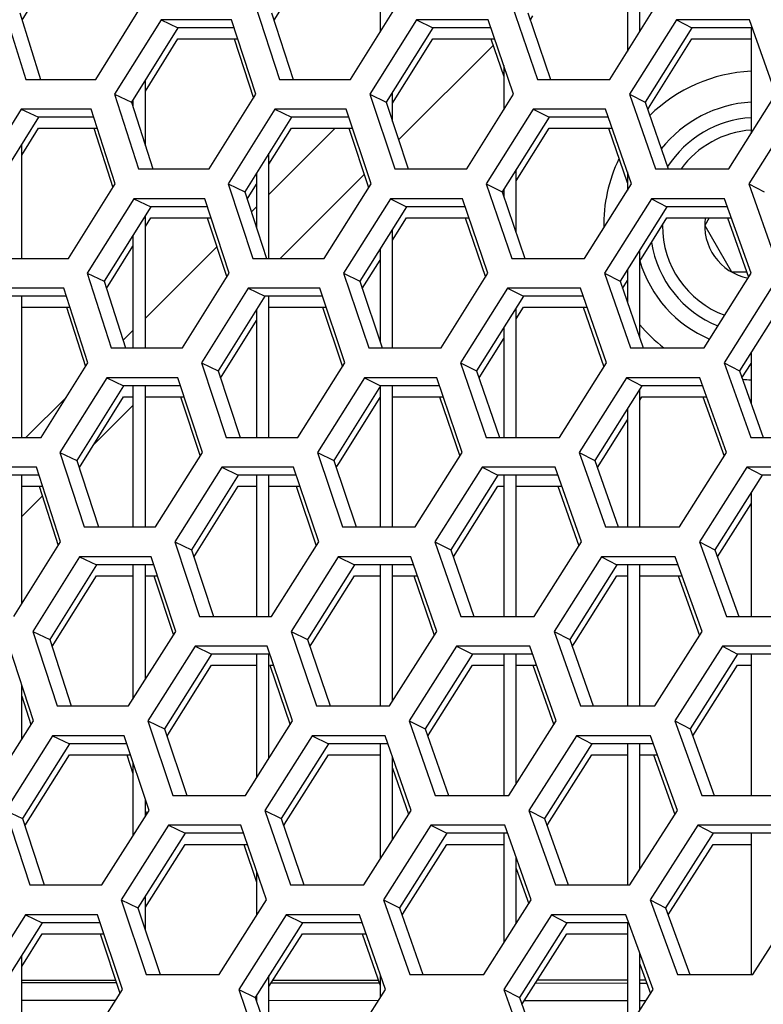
# Model space of a CAD drawing. Header units: millimetres. Extents: x 0 to 420, y 0 to 297.
# Tile 43 of 256: x 102.51 to 104.91, y 88.39 to 91.58. Entities that reach past the tile are written whole.
import ezdxf

# ---------------------------------------------------------------- set-up
doc = ezdxf.new("R2010")
doc.units = ezdxf.units.MM
doc.header["$LTSCALE"] = 23.1
doc.layers.get('0').update_dxf_attribs({"linetype": 'CONTINUOUS'})
doc.layers.add('02___PRT_ALL_AXES', color=7, linetype='CONTINUOUS')
doc.layers.add('DIM_PILOTEES', color=7, linetype='CONTINUOUS')
doc.styles.add('TEXTSTYLE_5', font='txt', dxfattribs={"width": 1.142857})
doc.dimstyles.new('DIMSTYLE_4', dxfattribs={"dimtxt": 2.5, "dimasz": 0.1875, "dimexe": 0.125, "dimexo": 0.0625, "dimgap": 1.25, "dimtad": 0, "dimtih": 1, "dimtoh": 1, "dimdsep": 46, "dimtxsty": 'TEXTSTYLE_5', "dimblk": '_FILLED', "dimblk1": '_FILLED', "dimblk2": '_FILLED', "dimcen": 0.09, "dimazin": 2, "dimtfac": 1, "dimtofl": 0, "dimtmove": 0, "dimatfit": 3, "dimldrblk": '_FILLED', "dimfxl": 1, "dimtolj": 1, "dimarcsym": 0})

# ---------------------------------------------------------------- blocks, each defined once
blk = doc.blocks.new('_FILLED')
at = {"color": 0, "linetype": 'BYBLOCK'}
blk.add_solid([(0, 0), (-1, 0.167), (-1, -0.167)], dxfattribs=at)
blk = doc.blocks.new('*D9')
at = {"layer": 'DIM_PILOTEES', "color": 2, "linetype": 'CONTINUOUS'}
for p, q in [((67.0415, 106.0416), (64.0594, 106.0416)), ((64.1844, 106.0416), (64.1844, 83.7884)), ((124.0627, 106.0416), (67.0415, 106.0416)), ((64.1844, 53.2465), (64.1844, 78.7884)), ((67.0415, 53.2465), (64.0594, 53.2465)), ((101.3091, 53.2465), (67.0415, 53.2465))]:
    blk.add_line(p, q, dxfattribs=at)
at = {"layer": 'DIM_PILOTEES', "color": 2, "linetype": 'CONTINUOUS', "xscale": 0.1875, "yscale": 0.1875, "zscale": 0.1875}
for p, rotation in [((64.1844, 106.0416), 90), ((64.1844, 53.2465), 270)]:
    blk.add_blockref('_FILLED', p, dxfattribs=dict(at, rotation=rotation))
at = {"layer": 'DIM_PILOTEES', "color": 2, "linetype": 'CONTINUOUS', "insert": (64.1844, 82.5384), "char_height": 2.5, "width": 8.571429, "attachment_point": 2, "line_spacing_factor": 0.9, "style": 'TEXTSTYLE_5'}
blk.add_mtext('{\\ftxt;\\W0.0001;\\H0.0001;\\~}{\\ftxt;\\W2.2857142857;\\H2.5; }{\\ftxt;\\W0.0001;\\H0.0001;\\~}', dxfattribs=at)

msp = doc.modelspace()

# ---------------------------------------------------------------- linework, layer by layer
at = {"color": 7, "linetype": 'CONTINUOUS'}
for p, q in [((104.4752, 91.8441), (104.4752, 91.4776)), ((102.5165, 91.5787), (102.6587, 91.8083)), ((103.3316, 91.5791), (103.4742, 91.8083)), ((103.6752, 91.7946), (103.6752, 91.5404)), ((104.5152, 91.5414), (104.5152, 91.7865)), ((102.5091, 91.6026), (102.576, 91.387)), ((102.966, 91.5802), (103.0207, 91.5543)), ((103.3239, 91.6026), (103.394, 91.387)), ((103.7927, 91.5802), (103.8452, 91.5543)), ((104.1534, 91.6026), (104.2265, 91.387)), ((104.1613, 91.5794), (104.1695, 91.5926)), ((104.6337, 91.5802), (104.684, 91.5543)), ((103.0207, 91.5543), (102.8705, 91.3129)), ((103.2026, 91.5543), (103.0207, 91.5543)), ((103.8452, 91.5543), (103.6945, 91.3129)), ((104.0337, 91.5543), (103.8452, 91.5543)), ((104.684, 91.5543), (104.5328, 91.3129)), ((104.8789, 91.5543), (104.684, 91.5543)), ((104.8752, 91.5543), (104.8752, 91.2117)), ((102.9152, 91.3489), (103.0207, 91.5185)), ((103.0207, 91.5185), (103.2142, 91.5185)), ((103.7152, 91.3103), (103.8452, 91.5185)), ((103.8452, 91.5185), (104.0458, 91.5185)), ((104.5489, 91.3028), (104.684, 91.5185)), ((104.684, 91.5185), (104.8752, 91.5185)), ((104.0409, 91.4971), (103.7349, 91.1911)), ((104.0752, 91.4317), (104.0752, 91.2883)), ((102.9152, 91.1723), (102.9152, 91.3848)), ((102.8156, 91.3387), (102.8705, 91.3129)), ((103.6417, 91.3387), (103.6945, 91.3129)), ((103.7152, 91.2503), (103.7152, 91.3461)), ((104.4822, 91.3387), (104.5328, 91.3129)), ((102.8705, 91.3129), (102.9392, 91.0973)), ((102.8752, 91.3205), (102.8752, 91.298)), ((103.6945, 91.3129), (103.7662, 91.0973)), ((104.5328, 91.3129), (104.6076, 91.0973)), ((104.5408, 91.2898), (104.5489, 91.3028)), ((102.5692, 91.2646), (102.4191, 91.0231)), ((102.5135, 91.2904), (102.5692, 91.2646)), ((102.7483, 91.2646), (102.5692, 91.2646)), ((103.3881, 91.2646), (103.2374, 91.0231)), ((103.3345, 91.2904), (103.3881, 91.2646)), ((103.5738, 91.2646), (103.3881, 91.2646)), ((104.2216, 91.2646), (104.0703, 91.0231)), ((104.1701, 91.2904), (104.2216, 91.2646)), ((104.4138, 91.2646), (104.2216, 91.2646)), ((102.5152, 91.1419), (102.5692, 91.2287)), ((102.5692, 91.2287), (102.7597, 91.2287)), ((103.3152, 91.112), (103.3881, 91.2287)), ((103.5297, 91.2287), (103.3152, 91.0143)), ((103.3881, 91.2287), (103.5857, 91.2287)), ((104.1152, 91.059), (104.2216, 91.2287)), ((104.2216, 91.2287), (104.4262, 91.2287)), ((102.5152, 90.8075), (102.5152, 91.1777)), ((103.3152, 90.8075), (103.3152, 91.1478)), ((103.2752, 91.0838), (103.2752, 90.907)), ((103.6234, 91.0796), (103.3513, 90.8075)), ((104.1152, 90.8911), (104.1152, 91.0948)), ((104.4752, 91.0876), (104.4752, 91.0276)), ((103.1835, 91.049), (103.2374, 91.0231)), ((103.245, 90.9995), (103.2752, 91.0479)), ((104.0186, 91.049), (104.0703, 91.0231)), ((104.8679, 91.049), (104.9174, 91.0231)), ((103.2374, 91.0231), (103.3078, 90.8075)), ((104.0703, 91.0231), (104.1438, 90.8075)), ((104.0752, 91.031), (104.0752, 91.0085)), ((102.9328, 90.9748), (102.7822, 90.7333)), ((102.8782, 91.0007), (102.9328, 90.9748)), ((103.1158, 90.9748), (102.9328, 90.9748)), ((103.2752, 90.9743), (103.2587, 90.9577)), ((103.7608, 90.9748), (103.6096, 90.7333)), ((103.7083, 91.0007), (103.7608, 90.9748)), ((103.9503, 90.9748), (103.7608, 90.9748)), ((104.6032, 90.9748), (104.4514, 90.7333)), ((104.5528, 91.0007), (104.6032, 90.9748)), ((104.7991, 90.9748), (104.6032, 90.9748)), ((102.9152, 90.5177), (102.9152, 90.9465)), ((102.9152, 90.9107), (102.9328, 90.9389)), ((102.9328, 90.9389), (103.1275, 90.9389)), ((103.7152, 90.8661), (103.7608, 90.9389)), ((103.7608, 90.9389), (103.9625, 90.9389)), ((104.5152, 90.799), (104.6032, 90.9389)), ((104.6032, 90.9389), (104.8118, 90.9389)), ((104.7398, 90.9389), (104.7253, 90.9138)), ((104.7253, 90.9138), (104.8119, 90.7638)), ((102.8752, 90.8824), (102.8752, 90.5177)), ((103.7152, 90.5177), (103.7152, 90.902)), ((102.7898, 90.7096), (102.8752, 90.8466)), ((103.1463, 90.8454), (102.9152, 90.6143)), ((103.6752, 90.8381), (103.6752, 90.5372)), ((104.5152, 90.5504), (104.5152, 90.8348)), ((103.6174, 90.7099), (103.6752, 90.8022)), ((102.7273, 90.7592), (102.7822, 90.7333)), ((103.5568, 90.7592), (103.6096, 90.7333)), ((104.4008, 90.7592), (104.4514, 90.7333)), ((104.4752, 90.7712), (104.4752, 90.6649)), ((104.8119, 90.7638), (104.8613, 90.7638)), ((102.7822, 90.7333), (102.8514, 90.5177)), ((103.6096, 90.7333), (103.6818, 90.5177)), ((104.4514, 90.7333), (104.5267, 90.5177)), ((104.4594, 90.7102), (104.4752, 90.7354)), ((103.2484, 90.7109), (103.302, 90.685)), ((104.0875, 90.7109), (104.1389, 90.685)), ((102.6598, 90.685), (102.4797, 90.685)), ((102.5152, 90.2279), (102.5152, 90.685)), ((103.302, 90.685), (103.1508, 90.4435)), ((103.4887, 90.685), (103.302, 90.685)), ((103.3152, 90.2279), (103.3152, 90.685)), ((104.1389, 90.685), (103.9872, 90.4435)), ((104.3321, 90.685), (104.1389, 90.685)), ((104.99, 90.685), (104.8378, 90.4435)), ((102.5152, 90.6492), (102.6712, 90.6492)), ((103.2752, 90.6423), (103.2752, 90.2279)), ((103.3152, 90.6492), (103.5007, 90.6492)), ((104.1152, 90.6115), (104.1389, 90.6492)), ((104.1152, 90.2279), (104.1152, 90.6473)), ((104.1389, 90.6492), (104.3446, 90.6492)), ((103.1585, 90.42), (103.2752, 90.6065)), ((102.8752, 90.5743), (102.8434, 90.5424)), ((104.0752, 90.5836), (104.0752, 90.2279)), ((103.9951, 90.4203), (104.0752, 90.5478)), ((104.8752, 90.503), (104.8752, 90.3384)), ((103.0969, 90.4694), (103.1508, 90.4435)), ((103.9355, 90.4694), (103.9872, 90.4435)), ((104.7882, 90.4694), (104.8378, 90.4435)), ((104.8459, 90.4206), (104.8752, 90.4671)), ((103.1508, 90.4435), (103.2217, 90.2279)), ((103.9872, 90.4435), (104.0611, 90.2279)), ((104.8378, 90.4435), (104.9148, 90.2279)), ((102.7904, 90.4211), (102.845, 90.3952)), ((103.624, 90.4211), (103.6765, 90.3952)), ((104.472, 90.4211), (104.5223, 90.3952)), ((102.845, 90.3952), (102.694, 90.1537)), ((103.029, 90.3952), (102.845, 90.3952)), ((102.8752, 90.3952), (102.8752, 89.9381)), ((102.9152, 89.9381), (102.9152, 90.3952)), ((103.6765, 90.3952), (103.5247, 90.1537)), ((103.6752, 90.3952), (103.6752, 89.9381)), ((103.867, 90.3952), (103.6765, 90.3952)), ((103.7152, 89.9381), (103.7152, 90.3952)), ((104.5223, 90.3952), (104.37, 90.1537)), ((104.5152, 89.9381), (104.5152, 90.3841)), ((104.7192, 90.3952), (104.5223, 90.3952)), ((102.6596, 90.3587), (102.5289, 90.2279)), ((102.7016, 90.1301), (102.845, 90.3594)), ((102.845, 90.3594), (102.8752, 90.3594)), ((102.9152, 90.3594), (103.0407, 90.3594)), ((103.5409, 90.1436), (103.6752, 90.3575)), ((103.7152, 90.3594), (103.8792, 90.3594)), ((104.5152, 90.3482), (104.5223, 90.3594)), ((104.5223, 90.3594), (104.732, 90.3594)), ((102.8752, 90.3314), (102.7478, 90.2039)), ((104.4752, 90.3206), (104.4752, 89.9381)), ((104.3781, 90.1307), (104.4752, 90.2848)), ((102.639, 90.1796), (102.694, 90.1537)), ((103.472, 90.1796), (103.5247, 90.1537)), ((104.3194, 90.1796), (104.37, 90.1537)), ((102.694, 90.1537), (102.7635, 89.9381)), ((103.5247, 90.1537), (103.5974, 89.9381)), ((104.37, 90.1537), (104.4458, 89.9381)), ((103.1623, 90.1313), (103.2159, 90.1054)), ((103.5326, 90.1304), (103.5409, 90.1436)), ((104.0049, 90.1313), (104.0563, 90.1054)), ((104.8616, 90.1313), (104.9108, 90.1054)), ((102.5713, 90.1054), (102.3902, 90.1054)), ((102.5152, 89.6899), (102.5152, 90.1054)), ((103.2159, 90.1054), (103.0642, 89.864)), ((103.4036, 90.1054), (103.2159, 90.1054)), ((103.2752, 90.1054), (103.2752, 89.6484)), ((103.3152, 89.6484), (103.3152, 90.1054)), ((104.0563, 90.1054), (103.9041, 89.864)), ((104.2505, 90.1054), (104.0563, 90.1054)), ((104.0752, 90.1054), (104.0752, 89.6484)), ((104.1152, 89.6484), (104.1152, 90.1054)), ((104.9108, 90.1054), (104.7582, 89.864)), ((105.1115, 90.1054), (104.9108, 90.1054)), ((102.5152, 90.0696), (102.5828, 90.0696)), ((103.0803, 89.8538), (103.2159, 90.0696)), ((103.2159, 90.0696), (103.2752, 90.0696)), ((103.3152, 90.0696), (103.4156, 90.0696)), ((103.912, 89.8408), (104.0563, 90.0696)), ((104.0563, 90.0696), (104.0752, 90.0696)), ((104.1152, 90.0696), (104.2631, 90.0696)), ((104.8752, 90.0491), (104.8752, 89.6484)), ((102.5815, 90.0377), (102.5152, 89.9714)), ((104.7663, 89.8411), (104.8752, 90.0133)), ((103.0104, 89.8898), (103.0642, 89.864)), ((103.8524, 89.8898), (103.9041, 89.864)), ((104.7086, 89.8898), (104.7582, 89.864)), ((103.0642, 89.864), (103.1355, 89.6484)), ((103.9041, 89.864), (103.9785, 89.6484)), ((104.7582, 89.864), (104.8356, 89.6484)), ((102.7026, 89.8415), (102.7572, 89.8157)), ((103.072, 89.8405), (103.0803, 89.8538)), ((103.5396, 89.8415), (103.5921, 89.8157)), ((104.3911, 89.8415), (104.4414, 89.8157)), ((102.7572, 89.8157), (102.6057, 89.5742)), ((102.9422, 89.8157), (102.7572, 89.8157)), ((102.8752, 89.8157), (102.8752, 89.3808)), ((102.9152, 89.4442), (102.9152, 89.8157)), ((103.5921, 89.8157), (103.4399, 89.5742)), ((103.7836, 89.8157), (103.5921, 89.8157)), ((103.6752, 89.8157), (103.6752, 89.3586)), ((103.7152, 89.3745), (103.7152, 89.8157)), ((104.4414, 89.8157), (104.2887, 89.5742)), ((104.6394, 89.8157), (104.4414, 89.8157)), ((104.4752, 89.8157), (104.4752, 89.3586)), ((104.5152, 89.3586), (104.5152, 89.8157)), ((102.6133, 89.5505), (102.7572, 89.7798)), ((102.7572, 89.7798), (102.8752, 89.7798)), ((102.9152, 89.7798), (102.954, 89.7798)), ((103.456, 89.564), (103.5921, 89.7798)), ((103.5921, 89.7798), (103.6752, 89.7798)), ((103.7152, 89.7798), (103.7959, 89.7798)), ((104.3049, 89.5639), (104.4414, 89.7798)), ((104.4414, 89.7798), (104.4752, 89.7798)), ((104.5152, 89.7798), (104.6522, 89.7798)), ((102.5508, 89.6001), (102.6057, 89.5742)), ((102.6057, 89.5742), (102.6756, 89.3586)), ((103.3871, 89.6001), (103.4399, 89.5742)), ((103.4399, 89.5742), (103.513, 89.3586)), ((104.2381, 89.6001), (104.2887, 89.5742)), ((104.2887, 89.5742), (104.3648, 89.3586)), ((103.0762, 89.5518), (103.1298, 89.5259)), ((103.4478, 89.5509), (103.456, 89.564)), ((103.9222, 89.5518), (103.9736, 89.5259)), ((104.2968, 89.5512), (104.3049, 89.5639)), ((104.7825, 89.5518), (104.8317, 89.5259)), ((103.1298, 89.5259), (102.9776, 89.2844)), ((103.3185, 89.5259), (103.1298, 89.5259)), ((103.2752, 89.5259), (103.2752, 89.1263)), ((103.3152, 89.1895), (103.3152, 89.5259)), ((103.9736, 89.5259), (103.8209, 89.2844)), ((104.1689, 89.5259), (103.9736, 89.5259)), ((104.0752, 89.5259), (104.0752, 89.0688)), ((104.1152, 89.1058), (104.1152, 89.5259)), ((104.8317, 89.5259), (104.6785, 89.2844)), ((105.0334, 89.5259), (104.8317, 89.5259)), ((104.8752, 89.5259), (104.8752, 89.0688)), ((102.9938, 89.2742), (103.1298, 89.4901)), ((103.1298, 89.4901), (103.2752, 89.4901)), ((103.3185, 89.4901), (103.3306, 89.4901)), ((103.8371, 89.2742), (103.9736, 89.4901)), ((103.9736, 89.4901), (104.0752, 89.4901)), ((104.1152, 89.4901), (104.1816, 89.4901)), ((104.6947, 89.2741), (104.8317, 89.4901)), ((104.8317, 89.4901), (104.8752, 89.4901)), ((102.5152, 89.2507), (102.5152, 89.4257)), ((102.9238, 89.3103), (102.9776, 89.2844)), ((102.9776, 89.2844), (103.0494, 89.0688)), ((103.7692, 89.3103), (103.8209, 89.2844)), ((103.8209, 89.2844), (103.8958, 89.0688)), ((104.629, 89.3103), (104.6785, 89.2844)), ((104.6785, 89.2844), (104.7564, 89.0688)), ((102.6148, 89.262), (102.6694, 89.2361)), ((102.9854, 89.2609), (102.9938, 89.2742)), ((103.4552, 89.262), (103.5077, 89.2361)), ((103.8289, 89.2612), (103.8371, 89.2742)), ((104.3102, 89.262), (104.3605, 89.2361)), ((104.6868, 89.2616), (104.6947, 89.2741)), ((102.6694, 89.2361), (102.5174, 88.9946)), ((102.8554, 89.2361), (102.6694, 89.2361)), ((103.5077, 89.2361), (103.355, 88.9946)), ((103.7002, 89.2361), (103.5077, 89.2361)), ((103.6752, 89.2361), (103.6752, 88.8632)), ((104.3605, 89.2361), (104.2073, 88.9946)), ((104.5595, 89.2361), (104.3605, 89.2361)), ((104.4752, 89.2361), (104.4752, 88.779)), ((104.5152, 88.8287), (104.5152, 89.2361)), ((102.5251, 88.971), (102.6694, 89.2003)), ((102.6694, 89.2003), (102.8673, 89.2003)), ((103.3712, 88.9844), (103.5077, 89.2003)), ((103.5077, 89.2003), (103.6752, 89.2003)), ((103.7152, 88.9262), (103.7152, 89.1928)), ((104.2235, 88.9843), (104.3605, 89.2003)), ((104.3605, 89.2003), (104.4752, 89.2003)), ((104.5152, 89.2003), (104.5724, 89.2003)), ((102.8752, 89.1763), (102.8752, 88.9384)), ((102.9152, 89.0016), (102.9152, 89.0562)), ((102.4625, 89.0205), (102.5174, 88.9946)), ((103.3023, 89.0205), (103.355, 88.9946)), ((104.1567, 89.0205), (104.2073, 88.9946)), ((102.5174, 88.9946), (102.5878, 88.779)), ((102.9901, 88.9722), (103.0437, 88.9463)), ((103.355, 88.9946), (103.4285, 88.779)), ((103.363, 88.9713), (103.3712, 88.9844)), ((103.8396, 88.9722), (103.891, 88.9463)), ((104.2073, 88.9946), (104.2839, 88.779)), ((104.2154, 88.9716), (104.2235, 88.9843)), ((104.7034, 88.9722), (104.7526, 88.9463)), ((103.0437, 88.9463), (102.8911, 88.7049)), ((103.2334, 88.9463), (103.0437, 88.9463)), ((103.891, 88.9463), (103.7378, 88.7049)), ((104.0873, 88.9463), (103.891, 88.9463)), ((104.0752, 88.9463), (104.0752, 88.5915)), ((104.7526, 88.9463), (104.5989, 88.7049)), ((104.9553, 88.9463), (104.7526, 88.9463)), ((104.8752, 88.9463), (104.8752, 88.4893)), ((102.9152, 88.7073), (103.0437, 88.9105)), ((103.0437, 88.9105), (103.2456, 88.9105)), ((103.754, 88.6946), (103.891, 88.9105)), ((103.891, 88.9105), (104.0752, 88.9105)), ((104.6152, 88.6945), (104.7526, 88.9105)), ((104.7526, 88.9105), (104.8752, 88.9105)), ((104.1152, 88.6542), (104.1152, 88.8676)), ((103.2752, 88.8236), (103.2752, 88.6807)), ((102.9152, 88.6324), (102.9152, 88.7431)), ((102.8372, 88.7307), (102.8911, 88.7049)), ((103.6861, 88.7307), (103.7378, 88.7049)), ((104.5494, 88.7307), (104.5989, 88.7049)), ((102.527, 88.6824), (102.5816, 88.6566)), ((102.8911, 88.7049), (102.9632, 88.4893)), ((103.3708, 88.6824), (103.4233, 88.6566)), ((103.7378, 88.7049), (103.8131, 88.4893)), ((103.7459, 88.6817), (103.754, 88.6946)), ((104.2293, 88.6824), (104.2796, 88.6566)), ((104.5989, 88.7049), (104.6772, 88.4893)), ((104.6072, 88.682), (104.6152, 88.6945)), ((102.5816, 88.6566), (102.4291, 88.4151)), ((102.7685, 88.6566), (102.5816, 88.6566)), ((103.4233, 88.6566), (103.2702, 88.4151)), ((103.6169, 88.6566), (103.4233, 88.6566)), ((104.2796, 88.6566), (104.1259, 88.4151)), ((104.4797, 88.6566), (104.2796, 88.6566)), ((104.4752, 88.6566), (104.4752, 88.3114)), ((102.5152, 88.5156), (102.5816, 88.6207)), ((102.5816, 88.6207), (102.7805, 88.6207)), ((103.3152, 88.4503), (103.4233, 88.6207)), ((103.4233, 88.6207), (103.6294, 88.6207)), ((104.1341, 88.3921), (104.2796, 88.6207)), ((104.2796, 88.6207), (104.4752, 88.6207)), ((102.5152, 88.1995), (102.5152, 88.5514)), ((104.5152, 88.3739), (104.5152, 88.5585)), ((103.6752, 88.4895), (103.6752, 88.4143)), ((102.8217, 88.4619), (102.5152, 88.4621)), ((103.3152, 88.2835), (103.3152, 88.4861)), ((103.6726, 88.4612), (103.3223, 88.4614)), ((104.4752, 88.4605), (104.1778, 88.4607)), ((104.5379, 88.4604), (104.5152, 88.4604)), ((103.2174, 88.441), (103.2702, 88.4151)), ((104.0753, 88.441), (104.1259, 88.4151)), ((102.818, 88.405), (102.5152, 88.4053)), ((103.2702, 88.4151), (103.3441, 88.1995)), ((103.2752, 88.423), (103.2752, 88.4003)), ((103.6689, 88.4043), (103.3152, 88.4046)), ((104.1259, 88.4151), (104.2029, 88.1995)), ((104.4752, 88.4036), (104.1416, 88.4039)), ((104.5342, 88.4035), (104.5152, 88.4036))]:
    msp.add_line(p, q, dxfattribs=at)
at = {"color": 3, "linetype": 'CONTINUOUS'}
for p, q in [((102.4531, 91.6285), (102.5284, 91.387)), ((102.7548, 91.387), (102.9052, 91.6285)), ((103.2701, 91.6285), (103.3489, 91.387)), ((103.5794, 91.387), (103.7303, 91.6285)), ((104.1017, 91.6285), (104.1839, 91.387)), ((104.4184, 91.387), (104.5699, 91.6285)), ((102.966, 91.5802), (102.8156, 91.3387)), ((103.1942, 91.5802), (102.966, 91.5802)), ((103.2727, 91.3387), (103.1942, 91.5802)), ((103.7927, 91.5802), (103.6417, 91.3387)), ((104.0249, 91.5802), (103.7927, 91.5802)), ((104.1069, 91.3387), (104.0249, 91.5802)), ((104.6337, 91.5802), (104.4822, 91.3387)), ((104.8698, 91.5802), (104.6337, 91.5802)), ((104.9551, 91.3387), (104.8698, 91.5802)), ((103.2026, 91.5185), (103.265, 91.3264)), ((104.0337, 91.5185), (104.0752, 91.3959)), ((102.5284, 91.387), (102.7548, 91.387)), ((103.3489, 91.387), (103.5794, 91.387)), ((104.1839, 91.387), (104.4184, 91.387)), ((102.8156, 91.3387), (102.8929, 91.0973)), ((103.1218, 91.0973), (103.2727, 91.3387)), ((103.6417, 91.3387), (103.7224, 91.0973)), ((103.9554, 91.0973), (104.1069, 91.3387)), ((104.4822, 91.3387), (104.5663, 91.0973)), ((104.8032, 91.0973), (104.9551, 91.3387)), ((102.5135, 91.2904), (102.3632, 91.049)), ((102.7401, 91.2904), (102.5135, 91.2904)), ((102.8171, 91.049), (102.7401, 91.2904)), ((103.3345, 91.2904), (103.1835, 91.049)), ((103.5652, 91.2904), (103.3345, 91.2904)), ((103.6457, 91.049), (103.5652, 91.2904)), ((104.1701, 91.2904), (104.0186, 91.049)), ((104.4048, 91.2904), (104.1701, 91.2904)), ((104.4887, 91.049), (104.4048, 91.2904)), ((105.0199, 91.2904), (104.8679, 91.049)), ((102.7483, 91.2287), (102.8095, 91.0368)), ((103.5738, 91.2287), (103.6378, 91.0365)), ((104.4138, 91.2287), (104.4747, 91.0534)), ((102.8929, 91.0973), (103.1218, 91.0973)), ((103.7224, 91.0973), (103.9554, 91.0973)), ((104.5663, 91.0973), (104.8032, 91.0973)), ((102.6663, 90.8075), (102.8171, 91.049)), ((103.1835, 91.049), (103.2628, 90.8075)), ((103.4942, 90.8075), (103.6457, 91.049)), ((104.0186, 91.049), (104.1013, 90.8075)), ((104.3367, 90.8075), (104.4887, 91.049)), ((104.8679, 91.049), (104.9539, 90.8075)), ((102.8782, 91.0007), (102.7273, 90.7592)), ((103.1073, 91.0007), (102.8782, 91.0007)), ((103.1863, 90.7592), (103.1073, 91.0007)), ((103.7083, 91.0007), (103.5568, 90.7592)), ((103.9415, 91.0007), (103.7083, 91.0007)), ((104.024, 90.7592), (103.9415, 91.0007)), ((104.5528, 91.0007), (104.4008, 90.7592)), ((104.7899, 91.0007), (104.5528, 91.0007)), ((104.8757, 90.7592), (104.7899, 91.0007)), ((103.1158, 90.9389), (103.1786, 90.7469)), ((103.9503, 90.9389), (104.016, 90.7465)), ((104.7991, 90.9389), (104.8676, 90.7462)), ((102.4389, 90.8075), (102.6663, 90.8075)), ((103.2628, 90.8075), (103.4942, 90.8075)), ((104.1013, 90.8075), (104.3367, 90.8075)), ((102.7273, 90.7592), (102.8051, 90.5177)), ((103.035, 90.5177), (103.1863, 90.7592)), ((103.5568, 90.7592), (103.638, 90.5177)), ((103.872, 90.5177), (104.024, 90.7592)), ((104.4008, 90.7592), (104.4854, 90.5177)), ((104.7233, 90.5177), (104.8757, 90.7592)), ((102.6515, 90.7109), (102.424, 90.7109)), ((102.729, 90.4694), (102.6515, 90.7109)), ((103.2484, 90.7109), (103.0969, 90.4694)), ((103.48, 90.7109), (103.2484, 90.7109)), ((103.561, 90.4694), (103.48, 90.7109)), ((104.0875, 90.7109), (103.9355, 90.4694)), ((104.3231, 90.7109), (104.0875, 90.7109)), ((104.4075, 90.4694), (104.3231, 90.7109)), ((104.9407, 90.7109), (104.7882, 90.4694)), ((102.6598, 90.6492), (102.7214, 90.4572)), ((103.4887, 90.6492), (103.5531, 90.4569)), ((104.3321, 90.6492), (104.3994, 90.4566)), ((102.8051, 90.5177), (103.035, 90.5177)), ((103.638, 90.5177), (103.872, 90.5177)), ((104.4854, 90.5177), (104.7233, 90.5177)), ((102.5777, 90.2279), (102.729, 90.4694)), ((103.0969, 90.4694), (103.1767, 90.2279)), ((103.4091, 90.2279), (103.561, 90.4694)), ((103.9355, 90.4694), (104.0186, 90.2279)), ((104.2551, 90.2279), (104.4075, 90.4694)), ((104.7882, 90.4694), (104.8748, 90.2279)), ((102.7904, 90.4211), (102.639, 90.1796)), ((103.0205, 90.4211), (102.7904, 90.4211)), ((103.0999, 90.1796), (103.0205, 90.4211)), ((103.624, 90.4211), (103.472, 90.1796)), ((103.8581, 90.4211), (103.624, 90.4211)), ((103.941, 90.1796), (103.8581, 90.4211)), ((104.472, 90.4211), (104.3194, 90.1796)), ((104.71, 90.4211), (104.472, 90.4211)), ((104.7963, 90.1796), (104.71, 90.4211)), ((103.029, 90.3594), (103.0922, 90.1673)), ((103.867, 90.3594), (103.933, 90.167)), ((104.7192, 90.3594), (104.7881, 90.1667)), ((102.3494, 90.2279), (102.5777, 90.2279)), ((103.1767, 90.2279), (103.4091, 90.2279)), ((104.0186, 90.2279), (104.2551, 90.2279)), ((104.8748, 90.2279), (105.1151, 90.2279)), ((102.639, 90.1796), (102.7173, 89.9381)), ((102.9481, 89.9381), (103.0999, 90.1796)), ((103.472, 90.1796), (103.5537, 89.9381)), ((103.7886, 89.9381), (103.941, 90.1796)), ((104.3194, 90.1796), (104.4046, 89.9381)), ((104.6434, 89.9381), (104.7963, 90.1796)), ((102.5629, 90.1313), (102.3345, 90.1313)), ((102.6409, 89.8898), (102.5629, 90.1313)), ((103.1623, 90.1313), (103.0104, 89.8898)), ((103.3949, 90.1313), (103.1623, 90.1313)), ((103.4763, 89.8898), (103.3949, 90.1313)), ((104.0049, 90.1313), (103.8524, 89.8898)), ((104.2415, 90.1313), (104.0049, 90.1313)), ((104.3263, 89.8898), (104.2415, 90.1313)), ((104.8616, 90.1313), (104.7086, 89.8898)), ((105.102, 90.1313), (104.8616, 90.1313)), ((102.5713, 90.0696), (102.6332, 89.8777)), ((103.4036, 90.0696), (103.4684, 89.8773)), ((104.2505, 90.0696), (104.3182, 89.877)), ((102.7173, 89.9381), (102.9481, 89.9381)), ((103.5537, 89.9381), (103.7886, 89.9381)), ((104.4046, 89.9381), (104.6434, 89.9381)), ((102.4891, 89.6484), (102.6409, 89.8898)), ((103.0104, 89.8898), (103.0906, 89.6484)), ((103.3239, 89.6484), (103.4763, 89.8898)), ((103.8524, 89.8898), (103.936, 89.6484)), ((104.1734, 89.6484), (104.3263, 89.8898)), ((104.7086, 89.8898), (104.7957, 89.6484)), ((102.7026, 89.8415), (102.5508, 89.6001)), ((102.9336, 89.8415), (102.7026, 89.8415)), ((103.0136, 89.6001), (102.9336, 89.8415)), ((103.5396, 89.8415), (103.3871, 89.6001)), ((103.7747, 89.8415), (103.5396, 89.8415)), ((103.8581, 89.6001), (103.7747, 89.8415)), ((104.3911, 89.8415), (104.2381, 89.6001)), ((104.6301, 89.8415), (104.3911, 89.8415)), ((104.7169, 89.6001), (104.6301, 89.8415)), ((102.9422, 89.7798), (103.0058, 89.5877)), ((103.7836, 89.7798), (103.8501, 89.5874)), ((104.6394, 89.7798), (104.7087, 89.5871)), ((103.0906, 89.6484), (103.3239, 89.6484)), ((103.936, 89.6484), (104.1734, 89.6484)), ((104.7957, 89.6484), (105.0369, 89.6484)), ((102.5508, 89.6001), (102.6294, 89.3586)), ((102.8612, 89.3586), (103.0136, 89.6001)), ((103.3871, 89.6001), (103.4693, 89.3586)), ((103.7052, 89.3586), (103.8581, 89.6001)), ((104.2381, 89.6001), (104.3237, 89.3586)), ((104.5635, 89.3586), (104.7169, 89.6001)), ((102.5528, 89.3103), (102.4744, 89.5518)), ((103.0762, 89.5518), (102.9238, 89.3103)), ((103.3098, 89.5518), (103.0762, 89.5518)), ((103.3917, 89.3103), (103.3098, 89.5518)), ((103.9222, 89.5518), (103.7692, 89.3103)), ((104.1598, 89.5518), (103.9222, 89.5518)), ((104.2452, 89.3103), (104.1598, 89.5518)), ((104.7825, 89.5518), (104.629, 89.3103)), ((105.0239, 89.5518), (104.7825, 89.5518)), ((103.3185, 89.4901), (103.3837, 89.2978)), ((104.1689, 89.4901), (104.237, 89.2974)), ((102.5152, 89.3898), (102.5451, 89.2981)), ((102.6294, 89.3586), (102.8612, 89.3586)), ((103.4693, 89.3586), (103.7052, 89.3586)), ((104.3237, 89.3586), (104.5635, 89.3586)), ((102.4006, 89.0688), (102.5528, 89.3103)), ((102.9238, 89.3103), (103.0045, 89.0688)), ((103.2388, 89.0688), (103.3917, 89.3103)), ((103.7692, 89.3103), (103.8534, 89.0688)), ((104.0917, 89.0688), (104.2452, 89.3103)), ((104.629, 89.3103), (104.7166, 89.0688)), ((102.6148, 89.262), (102.4625, 89.0205)), ((102.8468, 89.262), (102.6148, 89.262)), ((102.9272, 89.0205), (102.8468, 89.262)), ((103.4552, 89.262), (103.3023, 89.0205)), ((103.6913, 89.262), (103.4552, 89.262)), ((103.7752, 89.0205), (103.6913, 89.262)), ((104.3102, 89.262), (104.1567, 89.0205)), ((104.5502, 89.262), (104.3102, 89.262)), ((104.6375, 89.0205), (104.5502, 89.262)), ((102.8554, 89.2003), (102.8752, 89.1404)), ((104.5595, 89.2003), (104.6292, 89.0075)), ((103.7152, 89.157), (103.7671, 89.0078)), ((103.0045, 89.0688), (103.2388, 89.0688)), ((103.8534, 89.0688), (104.0917, 89.0688)), ((104.7166, 89.0688), (104.9588, 89.0688)), ((102.4625, 89.0205), (102.5416, 88.779)), ((102.7744, 88.779), (102.9272, 89.0205)), ((102.9164, 89.0169), (102.9193, 89.0081)), ((103.3023, 89.0205), (103.3849, 88.779)), ((103.6218, 88.779), (103.7752, 89.0205)), ((104.1567, 89.0205), (104.2428, 88.779)), ((104.4836, 88.779), (104.6375, 89.0205)), ((102.9901, 88.9722), (102.8372, 88.7307)), ((103.2246, 88.9722), (102.9901, 88.9722)), ((103.307, 88.7307), (103.2246, 88.9722)), ((103.8396, 88.9722), (103.6861, 88.7307)), ((104.0781, 88.9722), (103.8396, 88.9722)), ((104.164, 88.7307), (104.0781, 88.9722)), ((104.7034, 88.9722), (104.5494, 88.7307)), ((104.9458, 88.9722), (104.7034, 88.9722)), ((103.2334, 88.9105), (103.2752, 88.7878)), ((104.1152, 88.8318), (104.1558, 88.7179)), ((102.5416, 88.779), (102.7744, 88.779)), ((103.3849, 88.779), (103.6218, 88.779)), ((104.2428, 88.779), (104.4836, 88.779)), ((102.8372, 88.7307), (102.9184, 88.4893)), ((103.1537, 88.4893), (103.307, 88.7307)), ((103.6861, 88.7307), (103.7707, 88.4893)), ((104.0101, 88.4893), (104.164, 88.7307)), ((104.5494, 88.7307), (104.6375, 88.4893)), ((104.8807, 88.4893), (105.035, 88.7307)), ((102.527, 88.6824), (102.3742, 88.441)), ((102.7599, 88.6824), (102.527, 88.6824)), ((102.8408, 88.441), (102.7599, 88.6824)), ((103.3708, 88.6824), (103.2174, 88.441)), ((103.6079, 88.6824), (103.3708, 88.6824)), ((103.6922, 88.441), (103.6079, 88.6824)), ((104.2293, 88.6824), (104.0753, 88.441)), ((104.4703, 88.6824), (104.2293, 88.6824)), ((104.5581, 88.441), (104.4703, 88.6824)), ((102.7685, 88.6207), (102.8329, 88.4285)), ((103.6169, 88.6207), (103.6752, 88.4536)), ((104.5152, 88.5227), (104.5498, 88.4279)), ((102.9184, 88.4893), (103.1537, 88.4893)), ((103.7707, 88.4893), (104.0101, 88.4893)), ((104.6375, 88.4893), (104.8807, 88.4893)), ((102.5152, 88.4706), (102.8187, 88.4708)), ((103.3284, 88.4711), (103.6691, 88.4713)), ((104.1847, 88.4716), (104.4752, 88.4717)), ((104.5152, 88.4718), (104.5338, 88.4718)), ((102.6875, 88.1995), (102.8408, 88.441)), ((103.2174, 88.441), (103.3005, 88.1995)), ((103.5384, 88.1995), (103.6922, 88.441)), ((104.0753, 88.441), (104.1619, 88.1995)), ((104.4037, 88.1995), (104.5581, 88.441))]:
    msp.add_line(p, q, dxfattribs=at)
at = {"color": 7, "linetype": 'CONTINUOUS'}
for radius, start, end in [(0.4, 93.3309, 141.6283), (0.35, 93.8104, 146.9719), (0.31, 94.3009, 143.6843), (0.31, 180, 249.5276), (0.1732, 171.6438, 259.1858), (0.35, 189.015, 248.168), (0.4, 196.6268, 246.8567)]:
    msp.add_arc((104.8985, 90.9138), radius, start, end, dxfattribs=at)
at = {"layer": '02___PRT_ALL_AXES', "color": 7, "linetype": 'CONTINUOUS'}
for start, end in [(92.6648, 134.5737), (154.3431, 180.8979), (219.9238, 232.3961), (264.1204, 267.3352)]:
    msp.add_arc((104.8985, 90.9138), 0.5, start, end, dxfattribs=at)

# ---------------------------------------------------------------- dimensions: what is measured, and where the dimension line sits
at = {"layer": 'DIM_PILOTEES', "color": 2, "linetype": 'CONTINUOUS'}
dim = msp.add_linear_dim(base=(64.1844, 53.2465), p1=(124.1252, 106.0416), p2=(101.3716, 53.2465), angle=270, text='{\\ftxt;\\W0.0001;\\H0.0001;\\~}{\\ftxt;\\W2.2857142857;\\H2.5; }{\\ftxt;\\W0.0001;\\H0.0001;\\~}', dimstyle='DIMSTYLE_4', dxfattribs=at)
dim.commit()
dim.dimension.update_dxf_attribs({"geometry": '*D9', "text_midpoint": (61.3273, 80.0384), "dimtype": 160})

doc.saveas('drawing.dxf')
